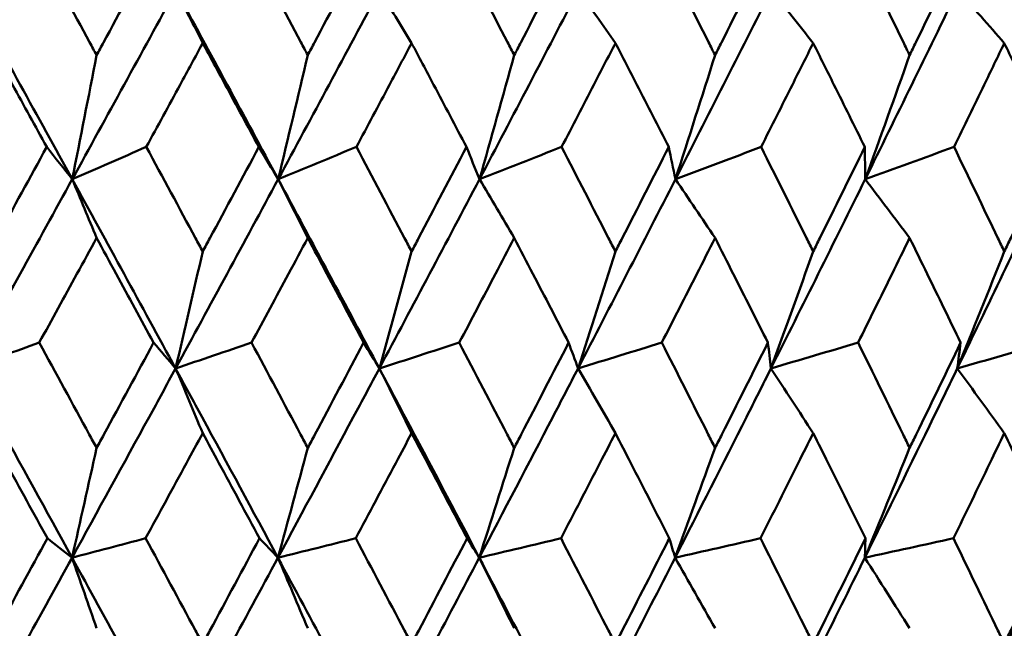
# Model space of a CAD drawing. Header units: millimetres. Extents: x 113 to 2969, y 62 to 2427.
# Tile 131 of 256: x 1139.64 to 1145.21, y 147.13 to 150.58. Entities that reach past the tile are written whole.
import ezdxf

# ---------------------------------------------------------------- set-up
doc = ezdxf.new("R2010")
doc.units = ezdxf.units.MM
doc.header["$LTSCALE"] = 12
doc.layers.add('Widoczne (ISO)', color=7, linetype='Continuous', lineweight=50)

msp = doc.modelspace()

# ---------------------------------------------------------------- linework, layer by layer
at = {"layer": 'Widoczne (ISO)'}
msp.add_circle((1134.4943, 112.3297), 50, dxfattribs=at)
for points, knots in [([(1139.7544, 150.9657), (1139.848, 150.7942), (1139.9414, 150.6227), (1140.0478, 150.4269), (1140.061, 150.4026), (1140.0741, 150.3784)], [0.02983351, 0.02983351, 0.02983351, 0.02983351, 0.0889495, 0.0889495, 0.09731113, 0.09731113, 0.09731113, 0.09731113]), ([(1140.0741, 150.3784), (1140.0873, 150.4025), (1140.1004, 150.4267), (1140.2066, 150.6225), (1140.2996, 150.7941), (1140.3923, 150.9657)], [0.0806421, 0.0806421, 0.0806421, 0.0806421, 0.08897282, 0.08897282, 0.14811965, 0.14811965, 0.14811965, 0.14811965]), ([(1140.9557, 150.9657), (1141.0475, 150.7942), (1141.139, 150.6227), (1141.2432, 150.4269), (1141.2562, 150.4026), (1141.2691, 150.3784)], [0.02983351, 0.02983351, 0.02983351, 0.02983351, 0.0889495, 0.0889495, 0.09731113, 0.09731113, 0.09731113, 0.09731113]), ([(1141.2691, 150.3784), (1141.2819, 150.4025), (1141.2948, 150.4267), (1141.3989, 150.6225), (1141.4899, 150.7941), (1141.5806, 150.9657)], [0.0806421, 0.0806421, 0.0806421, 0.0806421, 0.08897282, 0.08897282, 0.14811965, 0.14811965, 0.14811965, 0.14811965]), ([(1142.1314, 150.9657), (1142.221, 150.7942), (1142.3104, 150.6227), (1142.4121, 150.4269), (1142.4247, 150.4026), (1142.4373, 150.3784)], [0.02983351, 0.02983351, 0.02983351, 0.02983351, 0.0889495, 0.0889495, 0.09731113, 0.09731113, 0.09731113, 0.09731113]), ([(1142.4373, 150.3784), (1142.4498, 150.4025), (1142.4623, 150.4267), (1142.5639, 150.6225), (1142.6526, 150.7941), (1142.741, 150.9657)], [0.0806421, 0.0806421, 0.0806421, 0.0806421, 0.08897282, 0.08897282, 0.14811965, 0.14811965, 0.14811965, 0.14811965]), ([(1143.2769, 150.9657), (1143.3641, 150.7942), (1143.4509, 150.6227), (1143.5497, 150.4269), (1143.5619, 150.4026), (1143.5741, 150.3784)], [0.02983351, 0.02983351, 0.02983351, 0.02983351, 0.0889495, 0.0889495, 0.09731113, 0.09731113, 0.09731113, 0.09731113]), ([(1143.5741, 150.3784), (1143.5863, 150.4025), (1143.5985, 150.4267), (1143.697, 150.6225), (1143.7831, 150.7941), (1143.8688, 150.9657)], [0.0806421, 0.0806421, 0.0806421, 0.0806421, 0.08897282, 0.08897282, 0.14811965, 0.14811965, 0.14811965, 0.14811965]), ([(1144.3879, 150.9657), (1144.4722, 150.7942), (1144.5561, 150.6227), (1144.6515, 150.4269), (1144.6633, 150.4026), (1144.6751, 150.3784)], [0.02983351, 0.02983351, 0.02983351, 0.02983351, 0.0889495, 0.0889495, 0.09731113, 0.09731113, 0.09731113, 0.09731113]), ([(1144.6751, 150.3784), (1144.6869, 150.4025), (1144.6987, 150.4267), (1144.7938, 150.6225), (1144.8769, 150.7941), (1144.9596, 150.9657)], [0.0806421, 0.0806421, 0.0806421, 0.0806421, 0.08897282, 0.08897282, 0.14811965, 0.14811965, 0.14811965, 0.14811965]), ([(1139.7917, 149.8592), (1139.7272, 149.9766), (1139.6627, 150.0939), (1139.5547, 150.2897), (1139.5115, 150.3682), (1139.4681, 150.4467)], [0.02104899, 0.02104899, 0.02104899, 0.02104899, 0.0615671, 0.0615671, 0.08866561, 0.08866561, 0.08866561, 0.08866561]), ([(1140.6746, 150.4467), (1140.6321, 150.3682), (1140.5895, 150.2898), (1140.4831, 150.094), (1140.4193, 149.9766), (1140.3553, 149.8592)], [0.03448054, 0.03448054, 0.03448054, 0.03448054, 0.06157222, 0.06157222, 0.10209717, 0.10209717, 0.10209717, 0.10209717]), ([(1140.9922, 149.8592), (1140.929, 149.9766), (1140.8656, 150.0939), (1140.7597, 150.2897), (1140.7172, 150.3682), (1140.6746, 150.4467)], [0.02104899, 0.02104899, 0.02104899, 0.02104899, 0.0615671, 0.0615671, 0.08866561, 0.08866561, 0.08866561, 0.08866561]), ([(1141.8568, 150.4467), (1141.8152, 150.3682), (1141.7736, 150.2898), (1141.6695, 150.094), (1141.607, 149.9766), (1141.5445, 149.8592)], [0.03448054, 0.03448054, 0.03448054, 0.03448054, 0.06157222, 0.06157222, 0.10209717, 0.10209717, 0.10209717, 0.10209717]), ([(1142.1671, 149.8592), (1142.1053, 149.9766), (1142.0435, 150.0939), (1141.94, 150.2897), (1141.8984, 150.3682), (1141.8568, 150.4467)], [0.02104899, 0.02104899, 0.02104899, 0.02104899, 0.0615671, 0.0615671, 0.08866561, 0.08866561, 0.08866561, 0.08866561]), ([(1143.0099, 150.4467), (1142.9694, 150.3682), (1142.9289, 150.2898), (1142.8276, 150.094), (1142.7667, 149.9766), (1142.7057, 149.8592)], [0.03448054, 0.03448054, 0.03448054, 0.03448054, 0.06157222, 0.06157222, 0.10209717, 0.10209717, 0.10209717, 0.10209717]), ([(1143.3117, 149.8592), (1143.2517, 149.9766), (1143.1915, 150.0939), (1143.0908, 150.2897), (1143.0504, 150.3682), (1143.0099, 150.4467)], [0.02104899, 0.02104899, 0.02104899, 0.02104899, 0.0615671, 0.0615671, 0.08866561, 0.08866561, 0.08866561, 0.08866561]), ([(1144.1294, 150.4467), (1144.0902, 150.3682), (1144.0509, 150.2898), (1143.9527, 150.094), (1143.8937, 149.9766), (1143.8346, 149.8592)], [0.03448054, 0.03448054, 0.03448054, 0.03448054, 0.06157222, 0.06157222, 0.10209717, 0.10209717, 0.10209717, 0.10209717]), ([(1144.4214, 149.8592), (1144.3634, 149.9766), (1144.3052, 150.0939), (1144.2077, 150.2897), (1144.1686, 150.3682), (1144.1294, 150.4467)], [0.02104899, 0.02104899, 0.02104899, 0.02104899, 0.0615671, 0.0615671, 0.08866561, 0.08866561, 0.08866561, 0.08866561]), ([(1145.2108, 150.4467), (1145.1731, 150.3682), (1145.1352, 150.2898), (1145.0406, 150.094), (1144.9837, 149.9766), (1144.9266, 149.8592)], [0.03448054, 0.03448054, 0.03448054, 0.03448054, 0.06157222, 0.06157222, 0.10209717, 0.10209717, 0.10209717, 0.10209717]), ([(1145.492, 149.8592), (1145.4362, 149.9766), (1145.3802, 150.0939), (1145.2863, 150.2897), (1145.2486, 150.3682), (1145.2108, 150.4467)], [0.02104899, 0.02104899, 0.02104899, 0.02104899, 0.0615671, 0.0615671, 0.08866561, 0.08866561, 0.08866561, 0.08866561]), ([(1139.4681, 149.2669), (1139.4819, 149.2921), (1139.4957, 149.3173), (1139.6037, 149.5147), (1139.6978, 149.687), (1139.7917, 149.8592)], [0.07597559, 0.07597559, 0.07597559, 0.07597559, 0.08464777, 0.08464777, 0.14401425, 0.14401425, 0.14401425, 0.14401425]), ([(1140.3553, 149.8592), (1140.4484, 149.687), (1140.5413, 149.5148), (1140.6475, 149.3174), (1140.6611, 149.2922), (1140.6746, 149.2669)], [0.02530969, 0.02530969, 0.02530969, 0.02530969, 0.08465152, 0.08465152, 0.09334823, 0.09334823, 0.09334823, 0.09334823]), ([(1140.6746, 149.2669), (1140.6882, 149.2921), (1140.7017, 149.3173), (1140.8078, 149.5147), (1140.9001, 149.687), (1140.9922, 149.8592)], [0.07597559, 0.07597559, 0.07597559, 0.07597559, 0.08464777, 0.08464777, 0.14401425, 0.14401425, 0.14401425, 0.14401425]), ([(1141.5445, 149.8592), (1141.6355, 149.687), (1141.7264, 149.5148), (1141.8303, 149.3174), (1141.8435, 149.2922), (1141.8568, 149.2669)], [0.02530969, 0.02530969, 0.02530969, 0.02530969, 0.08465152, 0.08465152, 0.09334823, 0.09334823, 0.09334823, 0.09334823]), ([(1141.8568, 149.2669), (1141.87, 149.2921), (1141.8833, 149.3173), (1141.9869, 149.5147), (1142.0772, 149.687), (1142.1671, 149.8592)], [0.07597559, 0.07597559, 0.07597559, 0.07597559, 0.08464777, 0.08464777, 0.14401425, 0.14401425, 0.14401425, 0.14401425]), ([(1142.7057, 149.8592), (1142.7945, 149.687), (1142.883, 149.5148), (1142.9841, 149.3174), (1142.997, 149.2922), (1143.0099, 149.2669)], [0.02530969, 0.02530969, 0.02530969, 0.02530969, 0.08465152, 0.08465152, 0.09334823, 0.09334823, 0.09334823, 0.09334823]), ([(1143.0099, 149.2669), (1143.0228, 149.2921), (1143.0356, 149.3173), (1143.1365, 149.5147), (1143.2243, 149.687), (1143.3117, 149.8592)], [0.07597559, 0.07597559, 0.07597559, 0.07597559, 0.08464777, 0.08464777, 0.14401425, 0.14401425, 0.14401425, 0.14401425]), ([(1143.8346, 149.8592), (1143.9207, 149.687), (1144.0064, 149.5148), (1144.1044, 149.3174), (1144.1169, 149.2922), (1144.1294, 149.2669)], [0.02530969, 0.02530969, 0.02530969, 0.02530969, 0.08465152, 0.08465152, 0.09334823, 0.09334823, 0.09334823, 0.09334823]), ([(1144.1294, 149.2669), (1144.1418, 149.2921), (1144.1543, 149.3173), (1144.252, 149.5147), (1144.3369, 149.687), (1144.4214, 149.8592)], [0.07597559, 0.07597559, 0.07597559, 0.07597559, 0.08464777, 0.08464777, 0.14401425, 0.14401425, 0.14401425, 0.14401425]), ([(1144.9266, 149.8592), (1145.0097, 149.687), (1145.0924, 149.5148), (1145.1867, 149.3174), (1145.1988, 149.2922), (1145.2108, 149.2669)], [0.02530969, 0.02530969, 0.02530969, 0.02530969, 0.08465152, 0.08465152, 0.09334823, 0.09334823, 0.09334823, 0.09334823]), ([(1145.2108, 149.2669), (1145.2229, 149.2921), (1145.2349, 149.3173), (1145.329, 149.5147), (1145.4107, 149.687), (1145.492, 149.8592)], [0.07597559, 0.07597559, 0.07597559, 0.07597559, 0.08464777, 0.08464777, 0.14401425, 0.14401425, 0.14401425, 0.14401425]), ([(1140.0741, 149.3439), (1140.0371, 149.2763), (1140.0001, 149.2086), (1139.8921, 149.0112), (1139.8209, 148.8815), (1139.7497, 148.7518)], [0.03825175, 0.03825175, 0.03825175, 0.03825175, 0.06160817, 0.06160817, 0.10638617, 0.10638617, 0.10638617, 0.10638617]), ([(1140.397, 148.7518), (1140.3265, 148.8815), (1140.2558, 149.0112), (1140.1481, 149.2086), (1140.1111, 149.2763), (1140.0741, 149.3439)], [0.01681985, 0.01681985, 0.01681985, 0.01681985, 0.06159108, 0.06159108, 0.08495433, 0.08495433, 0.08495433, 0.08495433]), ([(1141.2691, 149.3439), (1141.2328, 149.2763), (1141.1965, 149.2086), (1141.0906, 149.0112), (1141.0209, 148.8815), (1140.951, 148.7518)], [0.03825175, 0.03825175, 0.03825175, 0.03825175, 0.06160817, 0.06160817, 0.10638617, 0.10638617, 0.10638617, 0.10638617]), ([(1141.5852, 148.7518), (1141.5162, 148.8815), (1141.447, 149.0112), (1141.3415, 149.2086), (1141.3053, 149.2763), (1141.2691, 149.3439)], [0.01681985, 0.01681985, 0.01681985, 0.01681985, 0.06159108, 0.06159108, 0.08495433, 0.08495433, 0.08495433, 0.08495433]), ([(1142.4373, 149.3439), (1142.4019, 149.2763), (1142.3665, 149.2086), (1142.2632, 149.0112), (1142.1951, 148.8815), (1142.1268, 148.7518)], [0.03825175, 0.03825175, 0.03825175, 0.03825175, 0.06160817, 0.06160817, 0.10638617, 0.10638617, 0.10638617, 0.10638617]), ([(1142.7454, 148.7518), (1142.6782, 148.8815), (1142.6108, 149.0112), (1142.5079, 149.2086), (1142.4726, 149.2763), (1142.4373, 149.3439)], [0.01681985, 0.01681985, 0.01681985, 0.01681985, 0.06159108, 0.06159108, 0.08495433, 0.08495433, 0.08495433, 0.08495433]), ([(1143.5741, 149.3439), (1143.5398, 149.2763), (1143.5054, 149.2086), (1143.405, 149.0112), (1143.3389, 148.8815), (1143.2726, 148.7518)], [0.03825175, 0.03825175, 0.03825175, 0.03825175, 0.06160817, 0.06160817, 0.10638617, 0.10638617, 0.10638617, 0.10638617]), ([(1143.8731, 148.7518), (1143.8079, 148.8815), (1143.7425, 149.0112), (1143.6427, 149.2086), (1143.6085, 149.2763), (1143.5741, 149.3439)], [0.01681985, 0.01681985, 0.01681985, 0.01681985, 0.06159108, 0.06159108, 0.08495433, 0.08495433, 0.08495433, 0.08495433]), ([(1144.6751, 149.3439), (1144.642, 149.2763), (1144.6088, 149.2086), (1144.5117, 149.0112), (1144.4478, 148.8815), (1144.3836, 148.7518)], [0.03825175, 0.03825175, 0.03825175, 0.03825175, 0.06160817, 0.06160817, 0.10638617, 0.10638617, 0.10638617, 0.10638617]), ([(1144.9638, 148.7518), (1144.9009, 148.8815), (1144.8378, 149.0112), (1144.7414, 149.2086), (1144.7083, 149.2763), (1144.6751, 149.3439)], [0.01681985, 0.01681985, 0.01681985, 0.01681985, 0.06159108, 0.06159108, 0.08495433, 0.08495433, 0.08495433, 0.08495433]), ([(1139.7497, 148.7518), (1139.8441, 148.5788), (1139.9384, 148.4057), (1140.0463, 148.2071), (1140.0602, 148.1816), (1140.0741, 148.156)], [0.02053386, 0.02053386, 0.02053386, 0.02053386, 0.08016461, 0.08016461, 0.08898694, 0.08898694, 0.08898694, 0.08898694]), ([(1140.0741, 148.156), (1140.088, 148.1815), (1140.1019, 148.207), (1140.2097, 148.4056), (1140.3035, 148.5787), (1140.397, 148.7518)], [0.07138254, 0.07138254, 0.07138254, 0.07138254, 0.08018544, 0.08018544, 0.13983561, 0.13983561, 0.13983561, 0.13983561]), ([(1140.951, 148.7518), (1141.0436, 148.5788), (1141.136, 148.4057), (1141.2418, 148.2071), (1141.2554, 148.1816), (1141.2691, 148.156)], [0.02053386, 0.02053386, 0.02053386, 0.02053386, 0.08016461, 0.08016461, 0.08898694, 0.08898694, 0.08898694, 0.08898694]), ([(1141.2691, 148.156), (1141.2827, 148.1815), (1141.2963, 148.207), (1141.4019, 148.4056), (1141.4937, 148.5787), (1141.5852, 148.7518)], [0.07138254, 0.07138254, 0.07138254, 0.07138254, 0.08018544, 0.08018544, 0.13983561, 0.13983561, 0.13983561, 0.13983561]), ([(1142.1268, 148.7518), (1142.2173, 148.5788), (1142.3075, 148.4057), (1142.4107, 148.2071), (1142.424, 148.1816), (1142.4373, 148.156)], [0.02053386, 0.02053386, 0.02053386, 0.02053386, 0.08016461, 0.08016461, 0.08898694, 0.08898694, 0.08898694, 0.08898694]), ([(1142.4373, 148.156), (1142.4505, 148.1815), (1142.4638, 148.207), (1142.5668, 148.4056), (1142.6563, 148.5787), (1142.7454, 148.7518)], [0.07138254, 0.07138254, 0.07138254, 0.07138254, 0.08018544, 0.08018544, 0.13983561, 0.13983561, 0.13983561, 0.13983561]), ([(1143.2726, 148.7518), (1143.3605, 148.5788), (1143.4481, 148.4057), (1143.5483, 148.2071), (1143.5612, 148.1816), (1143.5741, 148.156)], [0.02053386, 0.02053386, 0.02053386, 0.02053386, 0.08016461, 0.08016461, 0.08898694, 0.08898694, 0.08898694, 0.08898694]), ([(1143.5741, 148.156), (1143.587, 148.1815), (1143.5999, 148.207), (1143.6999, 148.4056), (1143.7867, 148.5787), (1143.8731, 148.7518)], [0.07138254, 0.07138254, 0.07138254, 0.07138254, 0.08018544, 0.08018544, 0.13983561, 0.13983561, 0.13983561, 0.13983561]), ([(1144.3836, 148.7518), (1144.4687, 148.5788), (1144.5534, 148.4057), (1144.6502, 148.2071), (1144.6627, 148.1816), (1144.6751, 148.156)], [0.02053386, 0.02053386, 0.02053386, 0.02053386, 0.08016461, 0.08016461, 0.08898694, 0.08898694, 0.08898694, 0.08898694]), ([(1144.6751, 148.156), (1144.6876, 148.1815), (1144.7, 148.207), (1144.7966, 148.4056), (1144.8804, 148.5787), (1144.9638, 148.7518)], [0.07138254, 0.07138254, 0.07138254, 0.07138254, 0.08018544, 0.08018544, 0.13983561, 0.13983561, 0.13983561, 0.13983561]), ([(1139.9352, 147.5347), (1139.7897, 147.7998), (1139.6437, 148.0647), (1139.4465, 148.4216), (1139.3956, 148.5136), (1139.3447, 148.6056)], [0.3692784, 0.3692784, 0.3692784, 0.3692784, 0.4608442, 0.4608442, 0.492629, 0.492629, 0.492629, 0.492629]), ([(1139.9352, 147.5347), (1140.081, 147.7998), (1140.2262, 148.0647), (1140.4211, 148.4216), (1140.4712, 148.5136), (1140.5213, 148.6056)], [0.3692784, 0.3692784, 0.3692784, 0.3692784, 0.4608442, 0.4608442, 0.492629, 0.492629, 0.492629, 0.492629]), ([(1141.1004, 147.5347), (1140.9579, 147.7998), (1140.8147, 148.0647), (1140.6213, 148.4216), (1140.5713, 148.5136), (1140.5213, 148.6056)], [0.3692784, 0.3692784, 0.3692784, 0.3692784, 0.4608442, 0.4608442, 0.492629, 0.492629, 0.492629, 0.492629]), ([(1141.1004, 147.5347), (1141.2432, 147.7998), (1141.3854, 148.0647), (1141.5761, 148.4216), (1141.6252, 148.5136), (1141.6742, 148.6056)], [0.3692784, 0.3692784, 0.3692784, 0.3692784, 0.4608442, 0.4608442, 0.492629, 0.492629, 0.492629, 0.492629]), ([(1142.2396, 147.5347), (1142.1005, 147.7998), (1141.9608, 148.0647), (1141.7718, 148.4216), (1141.723, 148.5136), (1141.6742, 148.6056)], [0.3692784, 0.3692784, 0.3692784, 0.3692784, 0.4608442, 0.4608442, 0.492629, 0.492629, 0.492629, 0.492629]), ([(1142.2396, 147.5347), (1142.3789, 147.7998), (1142.5175, 148.0647), (1142.7032, 148.4216), (1142.751, 148.5136), (1142.7986, 148.6056)], [0.3692784, 0.3692784, 0.3692784, 0.3692784, 0.4608442, 0.4608442, 0.492629, 0.492629, 0.492629, 0.492629]), ([(1143.3481, 147.5347), (1143.4834, 147.7998), (1143.6179, 148.0647), (1143.7979, 148.4216), (1143.8442, 148.5136), (1143.8904, 148.6056)], [0.3692784, 0.3692784, 0.3692784, 0.3692784, 0.4608442, 0.4608442, 0.492629, 0.492629, 0.492629, 0.492629]), ([(1144.4217, 147.5347), (1144.5524, 147.7998), (1144.6822, 148.0647), (1144.8558, 148.4216), (1144.9005, 148.5136), (1144.945, 148.6056)], [0.3692784, 0.3692784, 0.3692784, 0.3692784, 0.4608442, 0.4608442, 0.492629, 0.492629, 0.492629, 0.492629]), ([(1139.7954, 147.6442), (1139.7176, 147.7862), (1139.6396, 147.9282), (1139.5304, 148.1267), (1139.4992, 148.1832), (1139.4681, 148.2397)], [0.01259731, 0.01259731, 0.01259731, 0.01259731, 0.06159863, 0.06159863, 0.08110666, 0.08110666, 0.08110666, 0.08110666]), ([(1140.6746, 148.2397), (1140.6441, 148.1832), (1140.6135, 148.1267), (1140.5059, 147.9282), (1140.4289, 147.7862), (1140.3517, 147.6442)], [0.04208868, 0.04208868, 0.04208868, 0.04208868, 0.06158988, 0.06158988, 0.11059803, 0.11059803, 0.11059803, 0.11059803]), ([(1140.9959, 147.6442), (1140.9195, 147.7862), (1140.843, 147.9282), (1140.7358, 148.1267), (1140.7052, 148.1832), (1140.6746, 148.2397)], [0.01259731, 0.01259731, 0.01259731, 0.01259731, 0.06159863, 0.06159863, 0.08110666, 0.08110666, 0.08110666, 0.08110666]), ([(1141.8568, 148.2397), (1141.8269, 148.1832), (1141.797, 148.1267), (1141.6918, 147.9282), (1141.6164, 147.7862), (1141.5408, 147.6442)], [0.04208868, 0.04208868, 0.04208868, 0.04208868, 0.06158988, 0.06158988, 0.11059803, 0.11059803, 0.11059803, 0.11059803]), ([(1142.1706, 147.6442), (1142.0961, 147.7862), (1142.0213, 147.9282), (1141.9166, 148.1267), (1141.8867, 148.1832), (1141.8568, 148.2397)], [0.01259731, 0.01259731, 0.01259731, 0.01259731, 0.06159863, 0.06159863, 0.08110666, 0.08110666, 0.08110666, 0.08110666]), ([(1143.0099, 148.2397), (1142.9808, 148.1832), (1142.9517, 148.1267), (1142.8493, 147.9282), (1142.7759, 147.7862), (1142.7022, 147.6442)], [0.04208868, 0.04208868, 0.04208868, 0.04208868, 0.06158988, 0.06158988, 0.11059803, 0.11059803, 0.11059803, 0.11059803]), ([(1143.3151, 147.6442), (1143.2427, 147.7862), (1143.17, 147.9282), (1143.068, 148.1267), (1143.039, 148.1832), (1143.0099, 148.2397)], [0.01259731, 0.01259731, 0.01259731, 0.01259731, 0.06159863, 0.06159863, 0.08110666, 0.08110666, 0.08110666, 0.08110666]), ([(1144.1294, 148.2397), (1144.1012, 148.1832), (1144.073, 148.1267), (1143.9738, 147.9282), (1143.9026, 147.7862), (1143.8312, 147.6442)], [0.04208868, 0.04208868, 0.04208868, 0.04208868, 0.06158988, 0.06158988, 0.11059803, 0.11059803, 0.11059803, 0.11059803]), ([(1144.4248, 147.6442), (1144.3547, 147.7862), (1144.2844, 147.9282), (1144.1857, 148.1267), (1144.1576, 148.1832), (1144.1294, 148.2397)], [0.01259731, 0.01259731, 0.01259731, 0.01259731, 0.06159863, 0.06159863, 0.08110666, 0.08110666, 0.08110666, 0.08110666]), ([(1145.2108, 148.2397), (1145.1837, 148.1832), (1145.1565, 148.1267), (1145.0609, 147.9282), (1144.9923, 147.7862), (1144.9233, 147.6442)], [0.04208868, 0.04208868, 0.04208868, 0.04208868, 0.06158988, 0.06158988, 0.11059803, 0.11059803, 0.11059803, 0.11059803]), ([(1145.4953, 147.6442), (1145.4278, 147.7862), (1145.3601, 147.9282), (1145.2651, 148.1267), (1145.238, 148.1832), (1145.2108, 148.2397)], [0.01259731, 0.01259731, 0.01259731, 0.01259731, 0.06159863, 0.06159863, 0.08110666, 0.08110666, 0.08110666, 0.08110666]), ([(1139.4681, 147.0462), (1139.482, 147.0715), (1139.4958, 147.0968), (1139.6052, 147.2961), (1139.7004, 147.4702), (1139.7954, 147.6442)], [0.06686277, 0.06686277, 0.06686277, 0.06686277, 0.07557848, 0.07557848, 0.13558897, 0.13558897, 0.13558897, 0.13558897]), ([(1140.3517, 147.6442), (1140.4459, 147.4702), (1140.5399, 147.2962), (1140.6474, 147.0969), (1140.661, 147.0715), (1140.6746, 147.0462)], [0.01556037, 0.01556037, 0.01556037, 0.01556037, 0.07555527, 0.07555527, 0.08428623, 0.08428623, 0.08428623, 0.08428623]), ([(1140.6746, 147.0462), (1140.6883, 147.0715), (1140.7019, 147.0968), (1140.8092, 147.2961), (1140.9027, 147.4702), (1140.9959, 147.6442)], [0.06686277, 0.06686277, 0.06686277, 0.06686277, 0.07557848, 0.07557848, 0.13558897, 0.13558897, 0.13558897, 0.13558897]), ([(1141.5408, 147.6442), (1141.6331, 147.4702), (1141.725, 147.2962), (1141.8301, 147.0969), (1141.8435, 147.0715), (1141.8568, 147.0462)], [0.01556037, 0.01556037, 0.01556037, 0.01556037, 0.07555527, 0.07555527, 0.08428623, 0.08428623, 0.08428623, 0.08428623]), ([(1141.8568, 147.0462), (1141.8701, 147.0715), (1141.8834, 147.0968), (1141.9883, 147.2961), (1142.0796, 147.4702), (1142.1706, 147.6442)], [0.06686277, 0.06686277, 0.06686277, 0.06686277, 0.07557848, 0.07557848, 0.13558897, 0.13558897, 0.13558897, 0.13558897]), ([(1142.7022, 147.6442), (1142.7921, 147.4702), (1142.8816, 147.2962), (1142.9839, 147.0969), (1142.9969, 147.0715), (1143.0099, 147.0462)], [0.01556037, 0.01556037, 0.01556037, 0.01556037, 0.07555527, 0.07555527, 0.08428623, 0.08428623, 0.08428623, 0.08428623]), ([(1143.0099, 147.0462), (1143.0229, 147.0715), (1143.0358, 147.0968), (1143.1379, 147.2961), (1143.2267, 147.4702), (1143.3151, 147.6442)], [0.06686277, 0.06686277, 0.06686277, 0.06686277, 0.07557848, 0.07557848, 0.13558897, 0.13558897, 0.13558897, 0.13558897]), ([(1143.8312, 147.6442), (1143.9183, 147.4702), (1144.0052, 147.2962), (1144.1042, 147.0969), (1144.1168, 147.0715), (1144.1294, 147.0462)], [0.01556037, 0.01556037, 0.01556037, 0.01556037, 0.07555527, 0.07555527, 0.08428623, 0.08428623, 0.08428623, 0.08428623]), ([(1144.1294, 147.0462), (1144.1419, 147.0715), (1144.1545, 147.0968), (1144.2533, 147.2961), (1144.3392, 147.4702), (1144.4248, 147.6442)], [0.06686277, 0.06686277, 0.06686277, 0.06686277, 0.07557848, 0.07557848, 0.13558897, 0.13558897, 0.13558897, 0.13558897]), ([(1144.9233, 147.6442), (1145.0074, 147.4702), (1145.0911, 147.2962), (1145.1866, 147.0969), (1145.1987, 147.0715), (1145.2108, 147.0462)], [0.01556037, 0.01556037, 0.01556037, 0.01556037, 0.07555527, 0.07555527, 0.08428623, 0.08428623, 0.08428623, 0.08428623]), ([(1145.2108, 147.0462), (1145.2229, 147.0715), (1145.235, 147.0968), (1145.3302, 147.2961), (1145.413, 147.4702), (1145.4953, 147.6442)], [0.06686277, 0.06686277, 0.06686277, 0.06686277, 0.07557848, 0.07557848, 0.13558897, 0.13558897, 0.13558897, 0.13558897])]:
    msp.add_open_spline(points, degree=3, knots=knots, dxfattribs=at)
for points in [[(1139.9363, 149.6763), (1139.7405, 150.033), (1139.5436, 150.3896), (1139.3459, 150.7462)], [(1139.9363, 149.6763), (1140.1326, 150.033), (1140.3281, 150.3896), (1140.5228, 150.7462)], [(1141.1017, 149.6763), (1140.9099, 150.033), (1140.7169, 150.3896), (1140.5228, 150.7462)], [(1140.6746, 150.4467), (1140.6241, 150.5466), (1140.5734, 150.6465), (1140.5228, 150.7462)], [(1141.1017, 149.6763), (1141.2941, 150.033), (1141.4855, 150.3896), (1141.6759, 150.7462)], [(1141.8568, 150.4467), (1141.7965, 150.5466), (1141.7362, 150.6465), (1141.6759, 150.7462)], [(1142.2411, 149.6763), (1142.4288, 150.033), (1142.6153, 150.3896), (1142.8007, 150.7462)], [(1143.0099, 150.4467), (1142.9402, 150.5466), (1142.8705, 150.6465), (1142.8007, 150.7462)], [(1143.3498, 149.6763), (1143.5321, 150.033), (1143.7131, 150.3896), (1143.8927, 150.7462)], [(1144.1294, 150.4467), (1144.0505, 150.5466), (1143.9716, 150.6465), (1143.8927, 150.7462)], [(1144.4237, 149.6763), (1144.5998, 150.033), (1144.7745, 150.3896), (1144.9476, 150.7462)], [(1145.2108, 150.4467), (1145.1231, 150.5466), (1145.0354, 150.6465), (1144.9476, 150.7462)], [(1140.0741, 150.3784), (1140.0284, 150.1438), (1139.9825, 149.9097), (1139.9363, 149.6763)], [(1141.2691, 150.3784), (1141.2136, 150.1438), (1141.1578, 149.9097), (1141.1017, 149.6763)], [(1142.4373, 150.3784), (1142.3722, 150.1438), (1142.3068, 149.9097), (1142.2411, 149.6763)], [(1143.5741, 150.3784), (1143.4998, 150.1438), (1143.425, 149.9097), (1143.3498, 149.6763)], [(1144.6751, 150.3784), (1144.5918, 150.1438), (1144.5079, 149.9097), (1144.4237, 149.6763)], [(1139.9363, 149.6763), (1139.8882, 149.7373), (1139.84, 149.7983), (1139.7917, 149.8592)], [(1139.9363, 149.6763), (1140.076, 149.7373), (1140.2156, 149.7983), (1140.3553, 149.8592)], [(1141.1017, 149.6763), (1141.0653, 149.7373), (1141.0288, 149.7983), (1140.9922, 149.8592)], [(1141.1017, 149.6763), (1141.2493, 149.7373), (1141.3969, 149.7983), (1141.5445, 149.8592)], [(1142.2411, 149.6763), (1142.2165, 149.7373), (1142.1918, 149.7983), (1142.1671, 149.8592)], [(1142.2411, 149.6763), (1142.3959, 149.7373), (1142.5508, 149.7983), (1142.7057, 149.8592)], [(1143.3498, 149.6763), (1143.3372, 149.7373), (1143.3244, 149.7983), (1143.3117, 149.8592)], [(1143.3498, 149.6763), (1143.5114, 149.7373), (1143.673, 149.7983), (1143.8346, 149.8592)], [(1144.4237, 149.6763), (1144.423, 149.7373), (1144.4222, 149.7983), (1144.4214, 149.8592)], [(1144.4237, 149.6763), (1144.5913, 149.7373), (1144.759, 149.7983), (1144.9266, 149.8592)], [(1139.3447, 148.6056), (1139.5426, 148.9624), (1139.7399, 149.3194), (1139.9363, 149.6763)], [(1140.5213, 148.6056), (1140.3273, 148.9624), (1140.1323, 149.3194), (1139.9363, 149.6763)], [(1140.0741, 149.3439), (1140.0282, 149.4549), (1139.9823, 149.5657), (1139.9363, 149.6763)], [(1140.5213, 148.6056), (1140.7157, 148.9624), (1140.9092, 149.3194), (1141.1017, 149.6763)], [(1141.6742, 148.6056), (1141.4846, 148.9624), (1141.2937, 149.3194), (1141.1017, 149.6763)], [(1141.2691, 149.3439), (1141.2133, 149.4549), (1141.1575, 149.5657), (1141.1017, 149.6763)], [(1141.6742, 148.6056), (1141.8642, 148.9624), (1142.0532, 149.3194), (1142.2411, 149.6763)], [(1142.4373, 149.3439), (1142.3719, 149.4549), (1142.3065, 149.5657), (1142.2411, 149.6763)], [(1142.7986, 148.6056), (1142.9837, 148.9624), (1143.1674, 149.3194), (1143.3498, 149.6763)], [(1143.5741, 149.3439), (1143.4994, 149.4549), (1143.4246, 149.5657), (1143.3498, 149.6763)], [(1143.8904, 148.6056), (1144.0696, 148.9624), (1144.2474, 149.3194), (1144.4237, 149.6763)], [(1144.6751, 149.3439), (1144.5914, 149.4549), (1144.5075, 149.5657), (1144.4237, 149.6763)], [(1144.945, 148.6056), (1145.1177, 148.9624), (1145.2888, 149.3194), (1145.4583, 149.6763)], [(1140.6746, 149.2669), (1140.6238, 149.0459), (1140.5727, 148.8255), (1140.5213, 148.6056)], [(1141.8568, 149.2669), (1141.7962, 149.0459), (1141.7353, 148.8255), (1141.6742, 148.6056)], [(1143.0099, 149.2669), (1142.9398, 149.0459), (1142.8694, 148.8255), (1142.7986, 148.6056)], [(1144.1294, 149.2669), (1144.0501, 149.0459), (1143.9704, 148.8255), (1143.8904, 148.6056)], [(1145.2108, 149.2669), (1145.1226, 149.0459), (1145.034, 148.8255), (1144.945, 148.6056)], [(1139.3447, 148.6056), (1139.4797, 148.6543), (1139.6147, 148.703), (1139.7497, 148.7518)], [(1140.5213, 148.6056), (1140.4799, 148.6543), (1140.4385, 148.703), (1140.397, 148.7518)], [(1140.5213, 148.6056), (1140.6645, 148.6543), (1140.8078, 148.703), (1140.951, 148.7518)], [(1141.6742, 148.6056), (1141.6445, 148.6543), (1141.6149, 148.703), (1141.5852, 148.7518)], [(1141.6742, 148.6056), (1141.825, 148.6543), (1141.9759, 148.703), (1142.1268, 148.7518)], [(1142.7986, 148.6056), (1142.7809, 148.6543), (1142.7632, 148.703), (1142.7454, 148.7518)], [(1142.7986, 148.6056), (1142.9566, 148.6543), (1143.1146, 148.703), (1143.2726, 148.7518)], [(1143.8904, 148.6056), (1143.8846, 148.6543), (1143.8789, 148.703), (1143.8731, 148.7518)], [(1143.8904, 148.6056), (1144.0548, 148.6543), (1144.2192, 148.703), (1144.3836, 148.7518)], [(1144.945, 148.6056), (1144.9513, 148.6543), (1144.9575, 148.703), (1144.9638, 148.7518)], [(1144.945, 148.6056), (1145.1152, 148.6543), (1145.2854, 148.703), (1145.4556, 148.7518)], [(1140.6746, 148.2397), (1140.6236, 148.3619), (1140.5725, 148.4838), (1140.5213, 148.6056)], [(1141.8568, 148.2397), (1141.796, 148.3619), (1141.7351, 148.4838), (1141.6742, 148.6056)], [(1143.0099, 148.2397), (1142.9395, 148.3619), (1142.8691, 148.4838), (1142.7986, 148.6056)], [(1144.1294, 148.2397), (1144.0498, 148.3619), (1143.9701, 148.4838), (1143.8904, 148.6056)], [(1145.2108, 148.2397), (1145.1223, 148.3619), (1145.0337, 148.4838), (1144.945, 148.6056)], [(1140.0741, 148.156), (1140.028, 147.9484), (1139.9817, 147.7413), (1139.9352, 147.5347)], [(1141.2691, 148.156), (1141.2131, 147.9484), (1141.1569, 147.7413), (1141.1004, 147.5347)], [(1142.4373, 148.156), (1142.3716, 147.9484), (1142.3057, 147.7413), (1142.2396, 147.5347)], [(1143.5741, 148.156), (1143.4991, 147.9484), (1143.4237, 147.7413), (1143.3481, 147.5347)], [(1144.6751, 148.156), (1144.591, 147.9484), (1144.5065, 147.7413), (1144.4217, 147.5347)], [(1139.9352, 147.5347), (1139.8887, 147.5712), (1139.8421, 147.6077), (1139.7954, 147.6442)], [(1139.9352, 147.5347), (1140.074, 147.5712), (1140.2128, 147.6077), (1140.3517, 147.6442)], [(1141.1004, 147.5347), (1141.0656, 147.5712), (1141.0307, 147.6077), (1140.9959, 147.6442)], [(1141.1004, 147.5347), (1141.2472, 147.5712), (1141.394, 147.6077), (1141.5408, 147.6442)], [(1142.2396, 147.5347), (1142.2166, 147.5712), (1142.1936, 147.6077), (1142.1706, 147.6442)], [(1142.2396, 147.5347), (1142.3938, 147.5712), (1142.548, 147.6077), (1142.7022, 147.6442)], [(1143.3481, 147.5347), (1143.3371, 147.5712), (1143.3261, 147.6077), (1143.3151, 147.6442)], [(1143.3481, 147.5347), (1143.5091, 147.5712), (1143.6702, 147.6077), (1143.8312, 147.6442)], [(1144.4217, 147.5347), (1144.4228, 147.5712), (1144.4238, 147.6077), (1144.4248, 147.6442)], [(1144.4217, 147.5347), (1144.5889, 147.5712), (1144.7561, 147.6077), (1144.9233, 147.6442)], [(1139.344, 146.4646), (1139.542, 146.8213), (1139.7391, 147.178), (1139.9352, 147.5347)], [(1140.5204, 146.4646), (1140.3262, 146.8213), (1140.1311, 147.178), (1139.9352, 147.5347)], [(1140.0741, 147.135), (1140.0279, 147.2684), (1139.9816, 147.4017), (1139.9352, 147.5347)], [(1140.5204, 146.4646), (1140.7149, 146.8213), (1140.9082, 147.178), (1141.1004, 147.5347)], [(1141.6731, 146.4646), (1141.4832, 146.8213), (1141.2923, 147.178), (1141.1004, 147.5347)], [(1141.2691, 147.135), (1141.2129, 147.2684), (1141.1567, 147.4017), (1141.1004, 147.5347)], [(1141.6731, 146.4646), (1141.8632, 146.8213), (1142.052, 147.178), (1142.2396, 147.5347)], [(1142.7974, 146.4646), (1142.6127, 146.8213), (1142.4267, 147.178), (1142.2396, 147.5347)], [(1142.4373, 147.135), (1142.3714, 147.2684), (1142.3055, 147.4017), (1142.2396, 147.5347)], [(1142.7974, 146.4646), (1142.9824, 146.8213), (1143.166, 147.178), (1143.3481, 147.5347)], [(1143.5741, 147.135), (1143.4989, 147.2684), (1143.4235, 147.4017), (1143.3481, 147.5347)], [(1143.889, 146.4646), (1144.0682, 146.8213), (1144.2458, 147.178), (1144.4217, 147.5347)], [(1144.6751, 147.135), (1144.5907, 147.2684), (1144.5063, 147.4017), (1144.4217, 147.5347)], [(1144.9434, 146.4646), (1145.1161, 146.8213), (1145.2871, 147.178), (1145.4562, 147.5347)]]:
    msp.add_open_spline(points, degree=3, dxfattribs=at)

doc.saveas('drawing.dxf')
